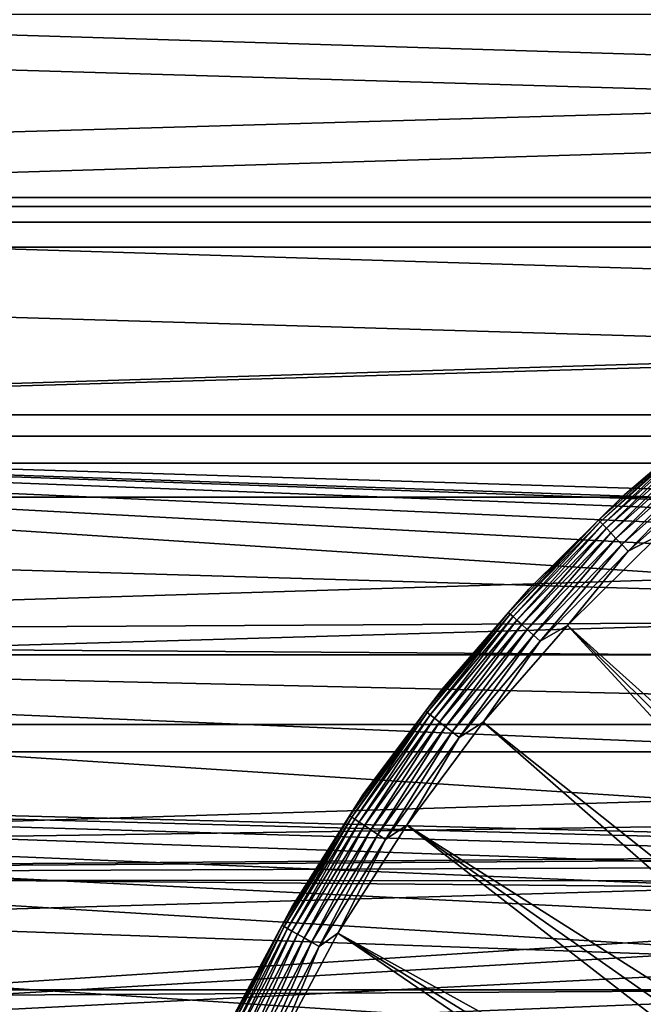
# Model space of a CAD drawing. Header units: millimetres. Extents: x -40 to 40, y -40 to 40.
# Tile 14 of 36: x -15.3 to -10, y 6.7 to 15.1. Entities that reach past the tile are written whole.
import ezdxf

# ---------------------------------------------------------------- set-up
doc = ezdxf.new("R2010")
doc.units = ezdxf.units.MM
doc.header["$LTSCALE"] = 81.481481
for name, color, linetype in [('12', 7, 'CONTINUOUS'), ('18', 7, 'CONTINUOUS'), ('2', 7, 'CONTINUOUS'), ('23', 7, 'CONTINUOUS'), ('25', 7, 'CONTINUOUS'), ('9', 7, 'CONTINUOUS')]:
    doc.layers.add(name, color=color, linetype=linetype)

msp = doc.modelspace()

# ---------------------------------------------------------------- linework, layer by layer
at = {"layer": '12', "color": 7, "linetype": 'Continuous'}
for points in [[(-9.842, 10.7159, -14.795), (-5.3661, 5.2397, -15.5), (-10.6153, 9.9504, -14.795), (-9.842, 10.7159, -14.795)], [(-10.6153, 9.9504, -14.795), (-5.8113, 4.7412, -15.5), (-11.3292, 9.1293, -14.795), (-10.6153, 9.9504, -14.795)], [(-5.5943, 4.9954, -15.5), (-5.8113, 4.7412, -15.5), (-10.6153, 9.9504, -14.795), (-5.5943, 4.9954, -15.5)], [(-5.3661, 5.2397, -15.5), (-5.5943, 4.9954, -15.5), (-10.6153, 9.9504, -14.795), (-5.3661, 5.2397, -15.5)], [(-11.3292, 9.1293, -14.795), (-6.0168, 4.4775, -15.5), (-11.9798, 8.2571, -14.795), (-11.3292, 9.1293, -14.795)], [(-5.8113, 4.7412, -15.5), (-6.0168, 4.4775, -15.5), (-11.3292, 9.1293, -14.795), (-5.8113, 4.7412, -15.5)], [(-11.9798, 8.2571, -14.795), (-6.3916, 3.924, -15.5), (-12.5633, 7.3388, -14.795), (-11.9798, 8.2571, -14.795)], [(-6.2104, 4.2049, -15.5), (-6.3916, 3.924, -15.5), (-11.9798, 8.2571, -14.795), (-6.2104, 4.2049, -15.5)], [(-6.0168, 4.4775, -15.5), (-6.2104, 4.2049, -15.5), (-11.9798, 8.2571, -14.795), (-6.0168, 4.4775, -15.5)], [(-12.5633, 7.3388, -14.795), (-6.7156, 3.3393, -15.5), (-13.0766, 6.3794, -14.795), (-12.5633, 7.3388, -14.795)], [(-6.5601, 3.6353, -15.5), (-6.7156, 3.3393, -15.5), (-12.5633, 7.3388, -14.795), (-6.5601, 3.6353, -15.5)], [(-6.3916, 3.924, -15.5), (-6.5601, 3.6353, -15.5), (-12.5633, 7.3388, -14.795), (-6.3916, 3.924, -15.5)]]:
    msp.add_3dface(points, dxfattribs=at)
at = {"layer": '18', "color": 7, "linetype": 'Continuous'}
for points in [[(-9.2926, 11.7748, -14.2975), (-9.5322, 11.5732, -14.3783), (-10.1466, 11.0475, -14.2975), (-9.2926, 11.7748, -14.2975)], [(-9.5322, 11.5732, -14.3783), (-10.3516, 10.8465, -14.3783), (-10.1466, 11.0475, -14.2975), (-9.5322, 11.5732, -14.3783)], [(-9.5322, 11.5732, -14.3783), (-10.3379, 10.8323, -14.4576), (-10.3516, 10.8465, -14.3783), (-9.5322, 11.5732, -14.3783)], [(-9.5197, 11.558, -14.4576), (-10.3379, 10.8323, -14.4576), (-9.5322, 11.5732, -14.3783), (-9.5197, 11.558, -14.4576)], [(-9.5197, 11.558, -14.4576), (-10.3156, 10.8088, -14.5326), (-10.3379, 10.8323, -14.4576), (-9.5197, 11.558, -14.4576)], [(-9.4991, 11.533, -14.5326), (-10.3156, 10.8088, -14.5326), (-9.5197, 11.558, -14.4576), (-9.4991, 11.533, -14.5326)], [(-9.4991, 11.533, -14.5326), (-10.2851, 10.7768, -14.6014), (-10.3156, 10.8088, -14.5326), (-9.4991, 11.533, -14.5326)], [(-9.471, 11.4989, -14.6014), (-10.2851, 10.7768, -14.6014), (-9.4991, 11.533, -14.5326), (-9.471, 11.4989, -14.6014)], [(-9.471, 11.4989, -14.6014), (-10.2472, 10.7372, -14.662), (-10.2851, 10.7768, -14.6014), (-9.471, 11.4989, -14.6014)], [(-9.4361, 11.4566, -14.662), (-10.2472, 10.7372, -14.662), (-9.471, 11.4989, -14.6014), (-9.4361, 11.4566, -14.662)], [(-9.4361, 11.4566, -14.662), (-10.2031, 10.6909, -14.7129), (-10.2472, 10.7372, -14.662), (-9.4361, 11.4566, -14.662)], [(-9.3955, 11.4072, -14.7129), (-10.2031, 10.6909, -14.7129), (-9.4361, 11.4566, -14.662), (-9.3955, 11.4072, -14.7129)], [(-9.3955, 11.4072, -14.7129), (-10.1538, 10.6393, -14.7527), (-10.2031, 10.6909, -14.7129), (-9.3955, 11.4072, -14.7129)], [(-9.3501, 11.3521, -14.7527), (-10.1538, 10.6393, -14.7527), (-9.3955, 11.4072, -14.7129), (-9.3501, 11.3521, -14.7527)], [(-9.3501, 11.3521, -14.7527), (-10.1007, 10.5837, -14.7803), (-10.1538, 10.6393, -14.7527), (-9.3501, 11.3521, -14.7527)], [(-9.3012, 11.2927, -14.7803), (-10.1007, 10.5837, -14.7803), (-9.3501, 11.3521, -14.7527), (-9.3012, 11.2927, -14.7803)], [(-9.3012, 11.2927, -14.7803), (-9.842, 10.7159, -14.795), (-10.1007, 10.5837, -14.7803), (-9.3012, 11.2927, -14.7803)], [(-10.1466, 11.0475, -14.2975), (-10.3516, 10.8465, -14.3783), (-10.9438, 10.2583, -14.2975), (-10.1466, 11.0475, -14.2975)], [(-10.3516, 10.8465, -14.3783), (-11.1157, 10.062, -14.3783), (-10.9438, 10.2583, -14.2975), (-10.3516, 10.8465, -14.3783)], [(-10.3516, 10.8465, -14.3783), (-11.1011, 10.0487, -14.4576), (-11.1157, 10.062, -14.3783), (-10.3516, 10.8465, -14.3783)], [(-10.3379, 10.8323, -14.4576), (-11.1011, 10.0487, -14.4576), (-10.3516, 10.8465, -14.3783), (-10.3379, 10.8323, -14.4576)], [(-10.3379, 10.8323, -14.4576), (-11.077, 10.027, -14.5326), (-11.1011, 10.0487, -14.4576), (-10.3379, 10.8323, -14.4576)], [(-10.3156, 10.8088, -14.5326), (-11.077, 10.027, -14.5326), (-10.3379, 10.8323, -14.4576), (-10.3156, 10.8088, -14.5326)], [(-10.3156, 10.8088, -14.5326), (-11.0443, 9.9973, -14.6014), (-11.077, 10.027, -14.5326), (-10.3156, 10.8088, -14.5326)], [(-10.2851, 10.7768, -14.6014), (-11.0443, 9.9973, -14.6014), (-10.3156, 10.8088, -14.5326), (-10.2851, 10.7768, -14.6014)], [(-10.2851, 10.7768, -14.6014), (-11.0037, 9.9606, -14.662), (-11.0443, 9.9973, -14.6014), (-10.2851, 10.7768, -14.6014)], [(-10.2472, 10.7372, -14.662), (-11.0037, 9.9606, -14.662), (-10.2851, 10.7768, -14.6014), (-10.2472, 10.7372, -14.662)], [(-10.2472, 10.7372, -14.662), (-10.9562, 9.9176, -14.7129), (-11.0037, 9.9606, -14.662), (-10.2472, 10.7372, -14.662)], [(-10.2031, 10.6909, -14.7129), (-10.9562, 9.9176, -14.7129), (-10.2472, 10.7372, -14.662), (-10.2031, 10.6909, -14.7129)], [(-9.842, 10.7159, -14.795), (-10.6153, 9.9504, -14.795), (-10.1007, 10.5837, -14.7803), (-9.842, 10.7159, -14.795)], [(-10.2031, 10.6909, -14.7129), (-10.9033, 9.8697, -14.7527), (-10.9562, 9.9176, -14.7129), (-10.2031, 10.6909, -14.7129)], [(-10.1538, 10.6393, -14.7527), (-10.9033, 9.8697, -14.7527), (-10.2031, 10.6909, -14.7129), (-10.1538, 10.6393, -14.7527)], [(-10.1538, 10.6393, -14.7527), (-10.8463, 9.8181, -14.7803), (-10.9033, 9.8697, -14.7527), (-10.1538, 10.6393, -14.7527)], [(-10.1007, 10.5837, -14.7803), (-10.8463, 9.8181, -14.7803), (-10.1538, 10.6393, -14.7527), (-10.1007, 10.5837, -14.7803)], [(-10.1007, 10.5837, -14.7803), (-10.6153, 9.9504, -14.795), (-10.8463, 9.8181, -14.7803), (-10.1007, 10.5837, -14.7803)], [(-10.9438, 10.2583, -14.2975), (-11.1157, 10.062, -14.3783), (-11.6798, 9.4118, -14.2975), (-10.9438, 10.2583, -14.2975)], [(-11.1157, 10.062, -14.3783), (-11.8205, 9.2238, -14.3783), (-11.6798, 9.4118, -14.2975), (-11.1157, 10.062, -14.3783)], [(-11.1157, 10.062, -14.3783), (-11.805, 9.2116, -14.4576), (-11.8205, 9.2238, -14.3783), (-11.1157, 10.062, -14.3783)], [(-11.1011, 10.0487, -14.4576), (-11.805, 9.2116, -14.4576), (-11.1157, 10.062, -14.3783), (-11.1011, 10.0487, -14.4576)], [(-11.1011, 10.0487, -14.4576), (-11.7794, 9.1917, -14.5326), (-11.805, 9.2116, -14.4576), (-11.1011, 10.0487, -14.4576)], [(-11.077, 10.027, -14.5326), (-11.7794, 9.1917, -14.5326), (-11.1011, 10.0487, -14.4576), (-11.077, 10.027, -14.5326)], [(-11.077, 10.027, -14.5326), (-11.7446, 9.1645, -14.6014), (-11.7794, 9.1917, -14.5326), (-11.077, 10.027, -14.5326)], [(-11.0443, 9.9973, -14.6014), (-11.7446, 9.1645, -14.6014), (-11.077, 10.027, -14.5326), (-11.0443, 9.9973, -14.6014)], [(-11.0443, 9.9973, -14.6014), (-11.7014, 9.1308, -14.662), (-11.7446, 9.1645, -14.6014), (-11.0443, 9.9973, -14.6014)], [(-11.0037, 9.9606, -14.662), (-11.7014, 9.1308, -14.662), (-11.0443, 9.9973, -14.6014), (-11.0037, 9.9606, -14.662)], [(-11.0037, 9.9606, -14.662), (-11.651, 9.0914, -14.7129), (-11.7014, 9.1308, -14.662), (-11.0037, 9.9606, -14.662)], [(-10.9562, 9.9176, -14.7129), (-11.651, 9.0914, -14.7129), (-11.0037, 9.9606, -14.662), (-10.9562, 9.9176, -14.7129)], [(-10.6153, 9.9504, -14.795), (-11.3292, 9.1293, -14.795), (-10.8463, 9.8181, -14.7803), (-10.6153, 9.9504, -14.795)], [(-10.9562, 9.9176, -14.7129), (-11.5947, 9.0475, -14.7527), (-11.651, 9.0914, -14.7129), (-10.9562, 9.9176, -14.7129)], [(-10.9033, 9.8697, -14.7527), (-11.5947, 9.0475, -14.7527), (-10.9562, 9.9176, -14.7129), (-10.9033, 9.8697, -14.7527)], [(-10.9033, 9.8697, -14.7527), (-11.5341, 9.0002, -14.7803), (-11.5947, 9.0475, -14.7527), (-10.9033, 9.8697, -14.7527)], [(-10.8463, 9.8181, -14.7803), (-11.5341, 9.0002, -14.7803), (-10.9033, 9.8697, -14.7527), (-10.8463, 9.8181, -14.7803)], [(-10.8463, 9.8181, -14.7803), (-11.3292, 9.1293, -14.795), (-11.5341, 9.0002, -14.7803), (-10.8463, 9.8181, -14.7803)], [(-11.6798, 9.4118, -14.2975), (-11.8205, 9.2238, -14.3783), (-12.3505, 8.5127, -14.2975), (-11.6798, 9.4118, -14.2975)], [(-11.8205, 9.2238, -14.3783), (-12.4623, 8.3363, -14.3783), (-12.3505, 8.5127, -14.2975), (-11.8205, 9.2238, -14.3783)], [(-11.8205, 9.2238, -14.3783), (-12.4459, 8.3253, -14.4576), (-12.4623, 8.3363, -14.3783), (-11.8205, 9.2238, -14.3783)], [(-11.805, 9.2116, -14.4576), (-12.4459, 8.3253, -14.4576), (-11.8205, 9.2238, -14.3783), (-11.805, 9.2116, -14.4576)], [(-11.805, 9.2116, -14.4576), (-12.4189, 8.3073, -14.5326), (-12.4459, 8.3253, -14.4576), (-11.805, 9.2116, -14.4576)], [(-11.7794, 9.1917, -14.5326), (-12.4189, 8.3073, -14.5326), (-11.805, 9.2116, -14.4576), (-11.7794, 9.1917, -14.5326)], [(-11.7794, 9.1917, -14.5326), (-12.3822, 8.2827, -14.6014), (-12.4189, 8.3073, -14.5326), (-11.7794, 9.1917, -14.5326)], [(-11.7446, 9.1645, -14.6014), (-12.3822, 8.2827, -14.6014), (-11.7794, 9.1917, -14.5326), (-11.7446, 9.1645, -14.6014)], [(-11.7446, 9.1645, -14.6014), (-12.3367, 8.2523, -14.662), (-12.3822, 8.2827, -14.6014), (-11.7446, 9.1645, -14.6014)], [(-11.7014, 9.1308, -14.662), (-12.3367, 8.2523, -14.662), (-11.7446, 9.1645, -14.6014), (-11.7014, 9.1308, -14.662)], [(-11.7014, 9.1308, -14.662), (-12.2835, 8.2167, -14.7129), (-12.3367, 8.2523, -14.662), (-11.7014, 9.1308, -14.662)], [(-11.651, 9.0914, -14.7129), (-12.2835, 8.2167, -14.7129), (-11.7014, 9.1308, -14.662), (-11.651, 9.0914, -14.7129)], [(-11.3292, 9.1293, -14.795), (-11.9798, 8.2571, -14.795), (-11.5341, 9.0002, -14.7803), (-11.3292, 9.1293, -14.795)], [(-11.651, 9.0914, -14.7129), (-12.2242, 8.177, -14.7527), (-12.2835, 8.2167, -14.7129), (-11.651, 9.0914, -14.7129)], [(-11.5947, 9.0475, -14.7527), (-12.2242, 8.177, -14.7527), (-11.651, 9.0914, -14.7129), (-11.5947, 9.0475, -14.7527)], [(-11.5947, 9.0475, -14.7527), (-12.1603, 8.1343, -14.7803), (-12.2242, 8.177, -14.7527), (-11.5947, 9.0475, -14.7527)], [(-11.5341, 9.0002, -14.7803), (-12.1603, 8.1343, -14.7803), (-11.5947, 9.0475, -14.7527), (-11.5341, 9.0002, -14.7803)], [(-11.5341, 9.0002, -14.7803), (-11.9798, 8.2571, -14.795), (-12.1603, 8.1343, -14.7803), (-11.5341, 9.0002, -14.7803)], [(-12.3505, 8.5127, -14.2975), (-12.4623, 8.3363, -14.3783), (-12.9521, 7.5659, -14.2975), (-12.3505, 8.5127, -14.2975)], [(-12.4623, 8.3363, -14.3783), (-13.0376, 7.4044, -14.3783), (-12.9521, 7.5659, -14.2975), (-12.4623, 8.3363, -14.3783)], [(-12.4623, 8.3363, -14.3783), (-13.0204, 7.3946, -14.4576), (-13.0376, 7.4044, -14.3783), (-12.4623, 8.3363, -14.3783)], [(-12.4459, 8.3253, -14.4576), (-13.0204, 7.3946, -14.4576), (-12.4623, 8.3363, -14.3783), (-12.4459, 8.3253, -14.4576)], [(-12.4459, 8.3253, -14.4576), (-12.9922, 7.3786, -14.5326), (-13.0204, 7.3946, -14.4576), (-12.4459, 8.3253, -14.4576)], [(-12.4189, 8.3073, -14.5326), (-12.9922, 7.3786, -14.5326), (-12.4459, 8.3253, -14.4576), (-12.4189, 8.3073, -14.5326)], [(-12.4189, 8.3073, -14.5326), (-12.9538, 7.3568, -14.6014), (-12.9922, 7.3786, -14.5326), (-12.4189, 8.3073, -14.5326)], [(-12.3822, 8.2827, -14.6014), (-12.9538, 7.3568, -14.6014), (-12.4189, 8.3073, -14.5326), (-12.3822, 8.2827, -14.6014)], [(-12.3822, 8.2827, -14.6014), (-12.9061, 7.3297, -14.662), (-12.9538, 7.3568, -14.6014), (-12.3822, 8.2827, -14.6014)], [(-12.3367, 8.2523, -14.662), (-12.9061, 7.3297, -14.662), (-12.3822, 8.2827, -14.6014), (-12.3367, 8.2523, -14.662)], [(-12.3367, 8.2523, -14.662), (-12.8505, 7.2982, -14.7129), (-12.9061, 7.3297, -14.662), (-12.3367, 8.2523, -14.662)], [(-12.2835, 8.2167, -14.7129), (-12.8505, 7.2982, -14.7129), (-12.3367, 8.2523, -14.662), (-12.2835, 8.2167, -14.7129)], [(-12.2835, 8.2167, -14.7129), (-12.7885, 7.2629, -14.7527), (-12.8505, 7.2982, -14.7129), (-12.2835, 8.2167, -14.7129)], [(-12.2242, 8.177, -14.7527), (-12.7885, 7.2629, -14.7527), (-12.2835, 8.2167, -14.7129), (-12.2242, 8.177, -14.7527)], [(-11.9798, 8.2571, -14.795), (-12.5633, 7.3388, -14.795), (-12.1603, 8.1343, -14.7803), (-11.9798, 8.2571, -14.795)], [(-12.2242, 8.177, -14.7527), (-12.7216, 7.2249, -14.7803), (-12.7885, 7.2629, -14.7527), (-12.2242, 8.177, -14.7527)], [(-12.1603, 8.1343, -14.7803), (-12.7216, 7.2249, -14.7803), (-12.2242, 8.177, -14.7527), (-12.1603, 8.1343, -14.7803)], [(-12.1603, 8.1343, -14.7803), (-12.5633, 7.3388, -14.795), (-12.7216, 7.2249, -14.7803), (-12.1603, 8.1343, -14.7803)], [(-12.9521, 7.5659, -14.2975), (-13.0376, 7.4044, -14.3783), (-13.4813, 6.5768, -14.2975), (-12.9521, 7.5659, -14.2975)], [(-13.0376, 7.4044, -14.3783), (-13.5433, 6.4329, -14.3783), (-13.4813, 6.5768, -14.2975), (-13.0376, 7.4044, -14.3783)], [(-13.0376, 7.4044, -14.3783), (-13.5254, 6.4245, -14.4576), (-13.5433, 6.4329, -14.3783), (-13.0376, 7.4044, -14.3783)], [(-13.0204, 7.3946, -14.4576), (-13.5254, 6.4245, -14.4576), (-13.0376, 7.4044, -14.3783), (-13.0204, 7.3946, -14.4576)], [(-13.0204, 7.3946, -14.4576), (-13.4962, 6.4106, -14.5326), (-13.5254, 6.4245, -14.4576), (-13.0204, 7.3946, -14.4576)], [(-12.9922, 7.3786, -14.5326), (-13.4962, 6.4106, -14.5326), (-13.0204, 7.3946, -14.4576), (-12.9922, 7.3786, -14.5326)], [(-12.9922, 7.3786, -14.5326), (-13.4562, 6.3916, -14.6014), (-13.4962, 6.4106, -14.5326), (-12.9922, 7.3786, -14.5326)], [(-12.9538, 7.3568, -14.6014), (-13.4562, 6.3916, -14.6014), (-12.9922, 7.3786, -14.5326), (-12.9538, 7.3568, -14.6014)], [(-12.9538, 7.3568, -14.6014), (-13.4067, 6.3681, -14.662), (-13.4562, 6.3916, -14.6014), (-12.9538, 7.3568, -14.6014)], [(-12.9061, 7.3297, -14.662), (-13.4067, 6.3681, -14.662), (-12.9538, 7.3568, -14.6014), (-12.9061, 7.3297, -14.662)], [(-12.9061, 7.3297, -14.662), (-13.349, 6.3407, -14.7129), (-13.4067, 6.3681, -14.662), (-12.9061, 7.3297, -14.662)], [(-12.8505, 7.2982, -14.7129), (-13.349, 6.3407, -14.7129), (-12.9061, 7.3297, -14.662), (-12.8505, 7.2982, -14.7129)], [(-12.8505, 7.2982, -14.7129), (-13.2845, 6.31, -14.7527), (-13.349, 6.3407, -14.7129), (-12.8505, 7.2982, -14.7129)], [(-12.7885, 7.2629, -14.7527), (-13.2845, 6.31, -14.7527), (-12.8505, 7.2982, -14.7129), (-12.7885, 7.2629, -14.7527)], [(-12.5633, 7.3388, -14.795), (-13.0766, 6.3794, -14.795), (-12.7216, 7.2249, -14.7803), (-12.5633, 7.3388, -14.795)], [(-12.7885, 7.2629, -14.7527), (-13.215, 6.277, -14.7803), (-13.2845, 6.31, -14.7527), (-12.7885, 7.2629, -14.7527)], [(-12.7216, 7.2249, -14.7803), (-13.215, 6.277, -14.7803), (-12.7885, 7.2629, -14.7527), (-12.7216, 7.2249, -14.7803)], [(-12.7216, 7.2249, -14.7803), (-13.0766, 6.3794, -14.795), (-13.215, 6.277, -14.7803), (-12.7216, 7.2249, -14.7803)]]:
    msp.add_3dface(points, dxfattribs=at)
at = {"layer": '2', "color": 239, "linetype": 'Continuous', "true_color": 0x3f2236}
for points in [[(36.2695, 15.6452), (-37.1179, 13.5098), (37.1179, 13.5098), (36.2695, 15.6452)], [(-36.2695, 15.6452), (-37.1179, 13.5098), (36.2695, 15.6452), (-36.2695, 15.6452)], [(37.1179, 13.5098), (-37.8406, 11.3287), (37.8406, 11.3287), (37.1179, 13.5098)], [(-37.1179, 13.5098), (-37.8406, 11.3287), (37.1179, 13.5098), (-37.1179, 13.5098)], [(37.8406, 11.3287), (-38.4353, 9.1094), (38.4353, 9.1094), (37.8406, 11.3287)], [(-37.8406, 11.3287), (-38.4353, 9.1094), (37.8406, 11.3287), (-37.8406, 11.3287)], [(38.4353, 9.1094), (-38.8999, 6.8591), (38.8999, 6.8591), (38.4353, 9.1094)], [(-38.4353, 9.1094), (-38.8999, 6.8591), (38.4353, 9.1094), (-38.4353, 9.1094)], [(38.8999, 6.8591), (-39.2329, 4.5857), (39.2329, 4.5857), (38.8999, 6.8591)], [(-38.8999, 6.8591), (-39.2329, 4.5857), (38.8999, 6.8591), (-38.8999, 6.8591)]]:
    msp.add_3dface(points, dxfattribs=at)
at = {"layer": '23', "color": 7, "linetype": 'Continuous'}
for points in [[(28.1924, 15.139, -480), (-29.0709, 13.3748, -480), (29.0709, 13.3748, -480), (28.1924, 15.139, -480)], [(-28.1924, 15.139, -480), (-29.0709, 13.3748, -480), (28.1924, 15.139, -480), (-28.1924, 15.139, -480)], [(29.0709, 13.3748, -480), (-29.8391, 11.5597, -480), (29.8391, 11.5597, -480), (29.0709, 13.3748, -480)], [(-29.0709, 13.3748, -480), (-29.8391, 11.5597, -480), (29.0709, 13.3748, -480), (-29.0709, 13.3748, -480)], [(29.8391, 11.5597, -480), (-30.4941, 9.7009, -480), (30.4941, 9.7009, -480), (29.8391, 11.5597, -480)], [(-29.8391, 11.5597, -480), (-30.4941, 9.7009, -480), (29.8391, 11.5597, -480), (-29.8391, 11.5597, -480)], [(30.4941, 9.7009, -480), (-31.0335, 7.8053, -480), (0, 8.05, -480), (30.4941, 9.7009, -480)], [(-30.4941, 9.7009, -480), (-31.0335, 7.8053, -480), (30.4941, 9.7009, -480), (-30.4941, 9.7009, -480)], [(0, 8.05, -480), (-31.0335, 7.8053, -480), (-0.7016, 8.0194, -480), (0, 8.05, -480)], [(-0.7016, 8.0194, -480), (-31.0335, 7.8053, -480), (-1.3979, 7.9277, -480), (-0.7016, 8.0194, -480)], [(-1.3979, 7.9277, -480), (-31.0335, 7.8053, -480), (-2.0835, 7.7757, -480), (-1.3979, 7.9277, -480)], [(-31.0335, 7.8053, -480), (-31.4551, 5.8799, -480), (-2.0835, 7.7757, -480), (-31.0335, 7.8053, -480)], [(-2.0835, 7.7757, -480), (-31.4551, 5.8799, -480), (-2.7533, 7.5645, -480), (-2.0835, 7.7757, -480)], [(-2.7533, 7.5645, -480), (-31.4551, 5.8799, -480), (-3.4021, 7.2958, -480), (-2.7533, 7.5645, -480)], [(-3.4021, 7.2958, -480), (-31.4551, 5.8799, -480), (-4.025, 6.9715, -480), (-3.4021, 7.2958, -480)], [(-4.025, 6.9715, -480), (-31.4551, 5.8799, -480), (-4.6173, 6.5942, -480), (-4.025, 6.9715, -480)]]:
    msp.add_3dface(points, dxfattribs=at)
at = {"layer": '25', "color": 7, "linetype": 'Continuous'}
for points in [[(-29.5251, 13.5838, -483), (-28.6329, 15.3755, -483), (29.5251, 13.5838, -483), (-29.5251, 13.5838, -483)], [(-28.6329, 15.3755, -483), (28.6329, 15.3755, -483), (29.5251, 13.5838, -483), (-28.6329, 15.3755, -483)], [(-30.3053, 11.7404, -483), (-29.5251, 13.5838, -483), (30.3053, 11.7404, -483), (-30.3053, 11.7404, -483)], [(-29.5251, 13.5838, -483), (29.5251, 13.5838, -483), (30.3053, 11.7404, -483), (-29.5251, 13.5838, -483)], [(-30.9706, 9.8524, -483), (-30.3053, 11.7404, -483), (-3.7943, 10.0047, -483), (-30.9706, 9.8524, -483)], [(-30.3053, 11.7404, -483), (30.3053, 11.7404, -483), (30.9706, 9.8524, -483), (-30.3053, 11.7404, -483)], [(-0.4309, 10.6913, -483), (-30.3053, 11.7404, -483), (0.4309, 10.6913, -483), (-0.4309, 10.6913, -483)], [(-1.2898, 10.622, -483), (-30.3053, 11.7404, -483), (-0.4309, 10.6913, -483), (-1.2898, 10.622, -483)], [(-2.1403, 10.4837, -483), (-30.3053, 11.7404, -483), (-1.2898, 10.622, -483), (-2.1403, 10.4837, -483)], [(-2.977, 10.2775, -483), (-30.3053, 11.7404, -483), (-2.1403, 10.4837, -483), (-2.977, 10.2775, -483)], [(-3.7943, 10.0047, -483), (-30.3053, 11.7404, -483), (-2.977, 10.2775, -483), (-3.7943, 10.0047, -483)], [(-30.3053, 11.7404, -483), (30.9706, 9.8524, -483), (0.4309, 10.6913, -483), (-30.3053, 11.7404, -483)], [(-4.5871, 9.6669, -483), (-30.9706, 9.8524, -483), (-3.7943, 10.0047, -483), (-4.5871, 9.6669, -483)], [(-31.5184, 7.9272, -483), (-30.9706, 9.8524, -483), (-6.7673, 8.2881, -483), (-31.5184, 7.9272, -483)], [(-6.7673, 8.2881, -483), (-30.9706, 9.8524, -483), (-6.0784, 8.8058, -483), (-6.7673, 8.2881, -483)], [(-6.0784, 8.8058, -483), (-30.9706, 9.8524, -483), (-5.3501, 9.2664, -483), (-6.0784, 8.8058, -483)], [(-5.3501, 9.2664, -483), (-30.9706, 9.8524, -483), (-4.5871, 9.6669, -483), (-5.3501, 9.2664, -483)], [(-7.4123, 7.7167, -483), (-31.5184, 7.9272, -483), (-6.7673, 8.2881, -483), (-7.4123, 7.7167, -483)], [(-31.9466, 5.9719, -483), (-31.5184, 7.9272, -483), (-8.5542, 6.4277, -483), (-31.9466, 5.9719, -483)], [(-8.5542, 6.4277, -483), (-31.5184, 7.9272, -483), (-8.0092, 7.0952, -483), (-8.5542, 6.4277, -483)], [(-8.0092, 7.0952, -483), (-31.5184, 7.9272, -483), (-7.4123, 7.7167, -483), (-8.0092, 7.0952, -483)]]:
    msp.add_3dface(points, dxfattribs=at)
at = {"layer": '9', "color": 250, "linetype": 'Continuous', "true_color": 0x1c1c1c}
for points in [[(-34.5958, 15.2391, -14), (35.4379, 13.1628, -14), (-35.4379, 13.1628, -14), (-34.5958, 15.2391, -14)], [(34.5958, 15.2391, -14), (35.4379, 13.1628, -14), (-34.5958, 15.2391, -14), (34.5958, 15.2391, -14)], [(-35.4379, 13.1628, -14), (36.1554, 11.0403, -14), (-36.1554, 11.0403, -14), (-35.4379, 13.1628, -14)], [(35.4379, 13.1628, -14), (36.1554, 11.0403, -14), (-35.4379, 13.1628, -14), (35.4379, 13.1628, -14)], [(-36.1554, 11.0403, -14), (36.7459, 8.8791, -14), (-36.7459, 8.8791, -14), (-36.1554, 11.0403, -14)], [(36.1554, 11.0403, -14), (36.7459, 8.8791, -14), (-36.1554, 11.0403, -14), (36.1554, 11.0403, -14)], [(-37.2074, 6.6865, -14), (-36.7459, 8.8791, -14), (-3.9734, 6.8818, -14), (-37.2074, 6.6865, -14)], [(-36.7459, 8.8791, -14), (36.7459, 8.8791, -14), (0, 7.9465, -14), (-36.7459, 8.8791, -14)], [(-0.6926, 7.9163, -14), (-36.7459, 8.8791, -14), (0, 7.9465, -14), (-0.6926, 7.9163, -14)], [(-1.3799, 7.8258, -14), (-36.7459, 8.8791, -14), (-0.6926, 7.9163, -14), (-1.3799, 7.8258, -14)], [(-2.0568, 7.6757, -14), (-36.7459, 8.8791, -14), (-1.3799, 7.8258, -14), (-2.0568, 7.6757, -14)], [(-2.7179, 7.4673, -14), (-36.7459, 8.8791, -14), (-2.0568, 7.6757, -14), (-2.7179, 7.4673, -14)], [(-3.3585, 7.202, -14), (-36.7459, 8.8791, -14), (-2.7179, 7.4673, -14), (-3.3585, 7.202, -14)], [(-3.9734, 6.8818, -14), (-36.7459, 8.8791, -14), (-3.3585, 7.202, -14), (-3.9734, 6.8818, -14)], [(-4.5581, 6.5093, -14), (-37.2074, 6.6865, -14), (-3.9734, 6.8818, -14), (-4.5581, 6.5093, -14)]]:
    msp.add_3dface(points, dxfattribs=at)

doc.saveas('drawing.dxf')
